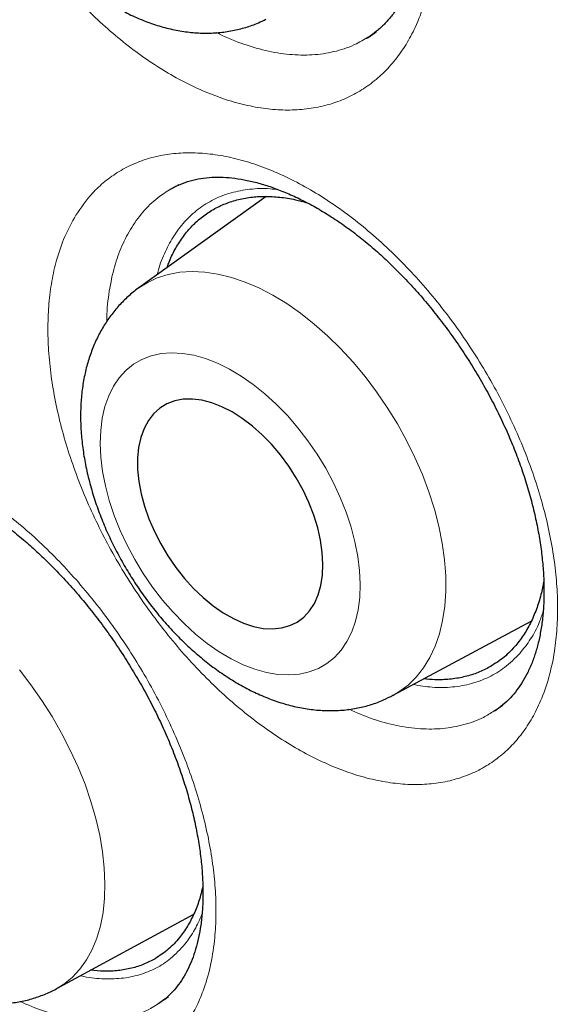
# Model space of a CAD drawing. Header units: millimetres. Extents: x 8 to 960, y 12 to 931.
# Tile 88 of 175: x 898.11 to 900.75, y 310.82 to 315.57. Entities that reach past the tile are written whole.
import ezdxf

# ---------------------------------------------------------------- set-up
doc = ezdxf.new("R2010")
doc.units = ezdxf.units.MM

msp = doc.modelspace()

# ---------------------------------------------------------------- linework, layer by layer
at = {"color": 7, "linetype": 'Continuous', "lineweight": 30}
for p, q in [((898.833, 314.7521), (898.8304, 314.7507)), ((898.8732, 314.774), (898.8379, 314.7548)), ((899.2946, 314.7177), (898.6805, 314.2767)), ((899.9063, 312.3124), (900.5721, 312.67)), ((900.3976, 312.2388), (900.4344, 312.2648)), ((900.397, 312.2394), (900.3941, 312.2376)), ((898.2825, 310.8969), (898.9454, 311.2569)), ((898.8017, 310.8443), (898.8233, 310.8609)), ((898.7751, 310.8261), (898.7793, 310.8287))]:
    msp.add_line(p, q, dxfattribs=at)
at = {"color": 8, "linetype": 'Continuous', "lineweight": 0}
msp.add_line((900.4071, 312.2455), (900.397, 312.2394), dxfattribs=at)
at = {"color": 8, "linetype": 'Continuous', "lineweight": 0, "flags": 128}
for points in [[(898.681, 314.2771), (898.7202, 314.3018), (898.7696, 314.3252), (898.8226, 314.342), (898.8787, 314.3524), (898.9375, 314.3561), (898.9987, 314.3533), (899.062, 314.3438), (899.1268, 314.3278), (899.1928, 314.3053), (899.2596, 314.2765), (899.3268, 314.2416), (899.3939, 314.2009), (899.4605, 314.1544), (899.5261, 314.1026), (899.5905, 314.0458), (899.6531, 313.9844), (899.7136, 313.9186), (899.7716, 313.849), (899.8266, 313.776), (899.8785, 313.7001), (899.9268, 313.6216), (899.9712, 313.5412), (900.0115, 313.4593), (900.0474, 313.3765), (900.0787, 313.2932), (900.1051, 313.21), (900.1266, 313.1274), (900.1429, 313.046), (900.154, 312.9663), (900.1598, 312.8887), (900.1602, 312.8138), (900.1553, 312.7419), (900.1452, 312.6737), (900.1297, 312.6095), (900.1091, 312.5497), (900.0836, 312.4947), (900.0531, 312.4449), (900.018, 312.4005), (899.9784, 312.3618), (899.9347, 312.3291), (899.9062, 312.3123)], [(899.7477, 312.8478), (899.7446, 312.9137), (899.7362, 312.982), (899.7226, 313.052), (899.7038, 313.1231), (899.6801, 313.1948), (899.6516, 313.2665), (899.6186, 313.3374), (899.5813, 313.4071), (899.5401, 313.4749), (899.4953, 313.5402), (899.4474, 313.6026), (899.3966, 313.6614), (899.3435, 313.7161), (899.2886, 313.7663), (899.2321, 313.8116), (899.1748, 313.8516), (899.117, 313.8858), (899.0592, 313.9142), (899.0019, 313.9363), (898.9457, 313.952), (898.8909, 313.9612), (898.8382, 313.9638), (898.7878, 313.9598), (898.7403, 313.9492), (898.696, 313.9321), (898.6554, 313.9086), (898.6187, 313.8789), (898.5864, 313.8434), (898.5586, 313.8023), (898.5356, 313.7559), (898.5175, 313.7047), (898.5047, 313.649), (898.4971, 313.5894), (898.4948, 313.5264), (898.4979, 313.4605), (898.5062, 313.3922), (898.5199, 313.3222), (898.5386, 313.2511), (898.5624, 313.1794), (898.5909, 313.1077), (898.6239, 313.0368), (898.6612, 312.9671), (898.7024, 312.8993), (898.7471, 312.834), (898.7951, 312.7716), (898.8458, 312.7128), (898.8989, 312.6581), (898.9539, 312.6079), (899.0103, 312.5626), (899.0677, 312.5226), (899.1255, 312.4884), (899.1833, 312.46), (899.2405, 312.4379), (899.2968, 312.4222), (899.3515, 312.413), (899.4043, 312.4104), (899.4546, 312.4144), (899.5022, 312.425), (899.5464, 312.4421), (899.5871, 312.4656), (899.6237, 312.4953), (899.6561, 312.5308), (899.6839, 312.5719), (899.7069, 312.6183), (899.7249, 312.6695), (899.7378, 312.7252), (899.7454, 312.7848), (899.7477, 312.8478)], [(898.1051, 312.4348), (898.1609, 312.3625), (898.2136, 312.2873), (898.263, 312.2095), (898.3087, 312.1298), (898.3505, 312.0485), (898.3882, 311.9662), (898.4214, 311.8834), (898.4499, 311.8007), (898.4736, 311.7185), (898.4924, 311.6374), (898.506, 311.5579), (898.5145, 311.4805), (898.5177, 311.4057), (898.5157, 311.334), (898.5084, 311.2657), (898.4959, 311.2015), (898.4784, 311.1415), (898.4558, 311.0863), (898.4283, 311.0362), (898.3962, 310.9915), (898.3596, 310.9525), (898.3187, 310.9194), (898.2825, 310.8969)]]:
    msp.add_lwpolyline(points, dxfattribs=at)
at = {"color": 7, "linetype": 'Continuous', "lineweight": 30, "flags": 128}
msp.add_lwpolyline([(899.5682, 312.945), (899.5652, 313.0013), (899.5568, 313.0599), (899.543, 313.12), (899.5242, 313.1809), (899.5004, 313.242), (899.4721, 313.3023), (899.4395, 313.3612), (899.403, 313.4181), (899.3632, 313.4721), (899.3203, 313.5227), (899.2751, 313.5692), (899.228, 313.611), (899.1796, 313.6477), (899.1305, 313.6788), (899.0813, 313.704), (899.0325, 313.7229), (898.9849, 313.7352), (898.9389, 313.741), (898.8951, 313.74), (898.854, 313.7322), (898.8162, 313.7179), (898.7821, 313.6971), (898.7522, 313.6702), (898.7266, 313.6373), (898.7059, 313.599), (898.6903, 313.5557), (898.6798, 313.508), (898.6747, 313.4563), (898.6751, 313.4014), (898.6808, 313.3438), (898.6919, 313.2844), (898.7082, 313.2238), (898.7296, 313.1627), (898.7556, 313.102), (898.7861, 313.0422), (898.8207, 312.9842), (898.859, 312.9287), (898.9004, 312.8764), (898.9445, 312.8278), (898.9907, 312.7835), (899.0385, 312.7442), (899.0874, 312.7102), (899.1366, 312.682), (899.1856, 312.66), (899.2339, 312.6443), (899.2808, 312.6353), (899.3258, 312.6329), (899.3683, 312.6373), (899.4078, 312.6483), (899.4438, 312.6659), (899.4759, 312.6898), (899.5036, 312.7197), (899.5268, 312.7554), (899.545, 312.7962), (899.5581, 312.8418), (899.5659, 312.8916), (899.5682, 312.945)], dxfattribs=at)
at = {"color": 7, "linetype": 'Continuous', "lineweight": 30}
for points, knots in [([(891.9372, 331.3053), (891.8271, 331.3032), (891.5906, 331.2985), (891.2366, 331.2668), (890.874, 331.2154), (890.5269, 331.1448), (890.1948, 331.057), (889.8778, 330.9533), (889.5695, 330.832), (889.2703, 330.6933), (888.9748, 330.5342), (888.684, 330.3538), (888.399, 330.1508), (888.1258, 329.9293), (887.8649, 329.6894), (887.6165, 329.4314), (887.3855, 329.161), (887.1714, 328.8797), (886.9735, 328.5888), (886.7879, 328.2833), (886.6147, 327.9634), (886.4509, 327.6228), (886.2976, 327.2609), (886.1561, 326.8772), (886.0294, 326.4792), (885.9178, 326.0675), (885.8213, 325.6427), (885.7417, 325.2136), (885.6781, 324.7815), (885.6295, 324.3479), (885.5948, 323.9046), (885.5739, 323.4522), (885.5668, 322.9819), (885.5745, 322.4937), (885.5979, 321.9876), (885.637, 321.4738), (885.6917, 320.953), (885.7618, 320.426), (885.8457, 319.9035), (885.9423, 319.3865), (886.0504, 318.8761), (886.1718, 318.3626), (886.3064, 317.8465), (886.4571, 317.3181), (886.6245, 316.7779), (886.8094, 316.2265), (887.0083, 315.6751), (887.2209, 315.1245), (887.447, 314.5755), (887.6816, 314.0391), (887.9237, 313.516), (888.172, 313.0065), (888.4312, 312.5008), (888.7008, 311.9997), (888.9863, 311.4937), (889.288, 310.9837), (889.6062, 310.4709), (889.9346, 309.9659), (890.2728, 309.4693), (890.6203, 308.9819), (890.97, 308.5133), (891.3206, 308.0636), (891.6714, 307.6326), (892.0288, 307.2119), (892.3924, 306.8019), (892.7693, 306.3953), (893.1593, 305.9932), (893.5623, 305.5971), (893.9703, 305.2153), (894.3826, 304.8483), (894.7987, 304.4967), (895.2101, 304.1673), (895.6161, 303.8595), (896.0159, 303.5726), (896.4171, 303.3008), (896.8193, 303.0445), (897.2302, 302.7992), (897.6491, 302.5662), (898.0756, 302.347), (898.501, 302.1466), (898.9247, 301.9651), (899.346, 301.8029), (899.7566, 301.6628), (900.156, 301.5437), (900.5439, 301.4446), (900.9279, 301.3631), (901.3075, 301.2995), (901.6898, 301.2528), (902.0739, 301.2243), (902.459, 301.2156), (902.837, 301.227), (903.2075, 301.2587), (903.57, 301.3104), (903.9172, 301.3809), (904.2492, 301.4688), (904.5663, 301.5725), (904.8746, 301.6938), (905.1737, 301.8325), (905.4693, 301.9915), (905.7601, 302.172), (906.0451, 302.3749), (906.3182, 302.5965), (906.5792, 302.8364), (906.8275, 303.0945), (907.0587, 303.3645), (907.2718, 303.6471), (907.4104, 303.8435), (907.4759, 303.9516), (907.4796, 303.9577)], [0, 0, 0, 0, 0.008513, 0.018294, 0.028074, 0.037855, 0.047077, 0.056299, 0.065521, 0.074743, 0.083965, 0.093746, 0.103526, 0.113307, 0.123088, 0.132869, 0.142649, 0.151871, 0.161093, 0.170315, 0.179537, 0.188759, 0.19854, 0.208321, 0.218101, 0.227882, 0.237663, 0.247444, 0.256666, 0.265888, 0.275109, 0.284331, 0.293553, 0.303334, 0.313115, 0.322896, 0.332676, 0.342457, 0.352238, 0.36146, 0.370682, 0.379904, 0.389126, 0.398348, 0.408128, 0.417909, 0.42769, 0.437471, 0.447251, 0.457032, 0.466254, 0.475476, 0.484698, 0.49392, 0.503142, 0.512922, 0.522703, 0.532484, 0.542265, 0.552046, 0.561826, 0.571048, 0.58027, 0.589492, 0.598714, 0.607936, 0.617717, 0.627497, 0.637278, 0.647059, 0.65684, 0.666621, 0.675842, 0.685064, 0.694286, 0.703508, 0.71273, 0.722511, 0.732292, 0.742072, 0.751853, 0.761634, 0.771415, 0.780637, 0.789859, 0.799081, 0.808302, 0.817524, 0.827305, 0.837086, 0.846867, 0.856647, 0.866428, 0.876209, 0.885431, 0.894653, 0.903875, 0.913097, 0.922319, 0.932099, 0.94188, 0.951661, 0.961442, 0.971222, 0.981003, 0.990225, 0.999447, 1, 1, 1, 1]), ([(891.6689, 331.298), (891.7211, 331.3003), (891.8405, 331.3057), (892.0297, 331.3072), (892.2359, 331.3035), (892.4441, 331.2937), (892.6542, 331.2781), (892.8662, 331.2566), (893.0798, 331.2292), (893.2952, 331.196), (893.5121, 331.1569), (893.7305, 331.1119), (893.9503, 331.0611), (894.1715, 331.0045), (894.3939, 330.9421), (894.6175, 330.874), (894.8422, 330.8), (895.0679, 330.7204), (895.2944, 330.6351), (895.5218, 330.5442), (895.7499, 330.4476), (895.9787, 330.3454), (896.208, 330.2376), (896.4378, 330.1244), (896.6679, 330.0057), (896.8983, 329.8815), (897.1289, 329.752), (897.3596, 329.6171), (897.5903, 329.477), (897.8208, 329.3316), (898.0512, 329.1811), (898.2814, 329.0254), (898.5111, 328.8647), (898.7404, 328.699), (898.9691, 328.5284), (899.1972, 328.3529), (899.4245, 328.1726), (899.651, 327.9876), (899.8766, 327.7979), (900.1012, 327.6037), (900.3246, 327.4049), (900.5469, 327.2018), (900.7678, 326.9943), (900.9874, 326.7825), (901.2055, 326.5666), (901.4221, 326.3465), (901.637, 326.1225), (901.8502, 325.8945), (902.0616, 325.6627), (902.2711, 325.4272), (902.4786, 325.1881), (902.684, 324.9453), (902.8873, 324.6992), (903.0884, 324.4497), (903.2871, 324.1969), (903.4834, 323.941), (903.6773, 323.682), (903.8686, 323.4201), (904.0573, 323.1554), (904.2433, 322.8879), (904.4266, 322.6178), (904.6069, 322.3451), (904.7844, 322.0701), (904.9588, 321.7927), (905.1302, 321.5131), (905.2985, 321.2315), (905.4635, 320.9479), (905.6253, 320.6624), (905.7838, 320.3752), (905.9389, 320.0864), (906.0905, 319.796), (906.2386, 319.5043), (906.3831, 319.2113), (906.524, 318.9171), (906.6612, 318.6219), (906.7947, 318.3257), (906.9244, 318.0287), (907.0502, 317.7311), (907.1721, 317.4329), (907.2901, 317.1342), (907.4041, 316.8352), (907.514, 316.536), (907.6199, 316.2367), (907.7217, 315.9374), (907.8193, 315.6383), (907.9127, 315.3394), (908.0018, 315.041), (908.0867, 314.743), (908.1673, 314.4457), (908.2436, 314.1491), (908.3155, 313.8534), (908.383, 313.5586), (908.4461, 313.265), (908.5047, 312.9726), (908.5589, 312.6815), (908.6086, 312.3919), (908.6539, 312.1038), (908.6946, 311.8175), (908.7307, 311.5329), (908.7624, 311.2503), (908.7895, 310.9696), (908.812, 310.6911), (908.8299, 310.4149), (908.8433, 310.141), (908.8521, 309.8696), (908.8564, 309.6008), (908.8561, 309.3347), (908.8512, 309.0713), (908.8417, 308.8109), (908.8277, 308.5534), (908.8091, 308.2991), (908.786, 308.0479), (908.7584, 307.8001), (908.7262, 307.5556), (908.6896, 307.3146), (908.6484, 307.0772), (908.6029, 306.8435), (908.5528, 306.6135), (908.4984, 306.3874), (908.4396, 306.1653), (908.3764, 305.9471), (908.3088, 305.7331), (908.237, 305.5232), (908.1608, 305.3176), (908.0804, 305.1163), (907.9958, 304.9195), (907.907, 304.7271), (907.814, 304.5393), (907.7169, 304.356), (907.6155, 304.1778), (907.5353, 304.0435), (907.4875, 303.9702), (907.4764, 303.9531)], [0, 0, 0, 0, 0.006053, 0.0138374, 0.0216168, 0.0293914, 0.0371614, 0.0449273, 0.0526892, 0.0604477, 0.068203, 0.0759554, 0.0837052, 0.0914528, 0.0991985, 0.1069424, 0.114685, 0.1224263, 0.1301666, 0.1379061, 0.145645, 0.1533835, 0.1611216, 0.1688595, 0.1765974, 0.1843352, 0.1920731, 0.1998112, 0.2075495, 0.2152881, 0.223027, 0.2307663, 0.2385059, 0.2462461, 0.2539866, 0.2617276, 0.2694692, 0.2772111, 0.2849536, 0.2926966, 0.3004401, 0.308184, 0.3159284, 0.3236732, 0.3314186, 0.3391643, 0.3469105, 0.3546571, 0.362404, 0.3701514, 0.3778991, 0.3856471, 0.3933954, 0.4011441, 0.408893, 0.4166422, 0.4243916, 0.4321413, 0.4398911, 0.4476411, 0.4553913, 0.4631416, 0.470892, 0.4786425, 0.4863931, 0.4941437, 0.5018944, 0.509645, 0.5173957, 0.5251463, 0.5328968, 0.5406472, 0.5483976, 0.5561478, 0.5638979, 0.5716478, 0.5793975, 0.5871469, 0.5948962, 0.6026452, 0.6103939, 0.6181423, 0.6258905, 0.6336382, 0.6413857, 0.6491327, 0.6568794, 0.6646256, 0.6723714, 0.6801168, 0.6878617, 0.6956061, 0.70335, 0.7110935, 0.7188364, 0.7265788, 0.7343207, 0.7420621, 0.749803, 0.7575433, 0.7652831, 0.7730224, 0.7807613, 0.7884996, 0.7962376, 0.8039752, 0.8117124, 0.8194493, 0.827186, 0.8349225, 0.8426589, 0.8503953, 0.8581318, 0.8658686, 0.8736056, 0.8813432, 0.8890814, 0.8968204, 0.9045605, 0.9123019, 0.9200447, 0.9277894, 0.9355361, 0.9432851, 0.9510368, 0.9587915, 0.9665495, 0.9743111, 0.9820768, 0.9898468, 0.9976215, 1, 1, 1, 1]), ([(898.2897, 318.0404), (898.3049, 318.0482), (898.3356, 318.0641), (898.3855, 318.0808), (898.4381, 318.0921), (898.4908, 318.0972), (898.5449, 318.0971), (898.6006, 318.0921), (898.6603, 318.0818), (898.7226, 318.0661), (898.7871, 318.0451), (898.8533, 318.0186), (898.9209, 317.9867), (898.9893, 317.9495), (899.058, 317.9072), (899.1263, 317.86), (899.1938, 317.8083), (899.2599, 317.7525), (899.3247, 317.6925), (899.3882, 317.6283), (899.4508, 317.5596), (899.5121, 317.4868), (899.5716, 317.4101), (899.629, 317.3301), (899.6837, 317.2472), (899.7355, 317.162), (899.7839, 317.0751), (899.8286, 316.987), (899.8694, 316.8983), (899.906, 316.8096), (899.9383, 316.7213), (899.9665, 316.6332), (899.9906, 316.5454), (900.0105, 316.4581), (900.0263, 316.3719), (900.0377, 316.2872), (900.0447, 316.2047), (900.0475, 316.1248), (900.046, 316.0482), (900.0403, 315.9752), (900.0307, 315.9064), (900.0173, 315.842), (900.0004, 315.7823), (899.98, 315.7271), (899.9562, 315.6761), (899.929, 315.629), (899.8984, 315.5862), (899.8644, 315.5475), (899.8266, 315.5137), (899.7977, 315.4914), (899.7803, 315.4821), (899.7778, 315.4808)], [0, 0, 0, 0, 0.023447, 0.047223, 0.070397, 0.092722, 0.112004, 0.13247, 0.152896, 0.173335, 0.193835, 0.214402, 0.23502, 0.255648, 0.276223, 0.296691, 0.317006, 0.337129, 0.356947, 0.37695, 0.397186, 0.417625, 0.43823, 0.458956, 0.479754, 0.500569, 0.521337, 0.542012, 0.562558, 0.582946, 0.603152, 0.62328, 0.643539, 0.663888, 0.684303, 0.704758, 0.725216, 0.745636, 0.765987, 0.786247, 0.806402, 0.826457, 0.846438, 0.866369, 0.886717, 0.90746, 0.928687, 0.950493, 0.972961, 0.996117, 1, 1, 1, 1]), ([(898.1279, 317.5717), (898.124, 317.5693), (898.1022, 317.5558), (898.0662, 317.5259), (898.0203, 317.4822), (897.9791, 317.4335), (897.9422, 317.3805), (897.91, 317.3232), (897.8825, 317.2618), (897.8598, 317.1965), (897.8422, 317.1275), (897.8299, 317.0551), (897.823, 316.9796), (897.8215, 316.9017), (897.8256, 316.8219), (897.835, 316.7408), (897.8497, 316.659), (897.8695, 316.577), (897.8942, 316.4953), (897.9235, 316.4144), (897.9572, 316.3345), (897.9953, 316.2562), (898.0373, 316.1797), (898.0832, 316.1054), (898.1327, 316.0337), (898.1856, 315.9649), (898.2416, 315.8994), (898.3007, 315.8376), (898.3626, 315.7798), (898.4271, 315.7263), (898.4939, 315.6776), (898.5629, 315.634), (898.6336, 315.5961), (898.7057, 315.5643), (898.7785, 315.5389), (898.8514, 315.5204), (898.9239, 315.5089), (898.9951, 315.5044), (899.0645, 315.5069), (899.1317, 315.5162), (899.196, 315.5321), (899.2501, 315.5508), (899.2813, 315.5665), (899.2933, 315.5726)], [0, 0, 0, 0, 0.004866, 0.027351, 0.04984, 0.07245, 0.095291, 0.118465, 0.142056, 0.166121, 0.190678, 0.215705, 0.241134, 0.266869, 0.292801, 0.318831, 0.344865, 0.370859, 0.396792, 0.422662, 0.448477, 0.474252, 0.500008, 0.525768, 0.551552, 0.577379, 0.603275, 0.629262, 0.655359, 0.681579, 0.707923, 0.734378, 0.760897, 0.787381, 0.813715, 0.839763, 0.865394, 0.890512, 0.915071, 0.93908, 0.962593, 0.985692, 1, 1, 1, 1]), ([(899.7784, 315.4809), (899.7788, 315.4811), (899.795, 315.4897), (899.8097, 315.5008), (899.8241, 315.5115)], [0, 0, 0, 0, 0.025967, 1, 1, 1, 1]), ([(898.8303, 314.7503), (898.8315, 314.7511), (898.8468, 314.7616), (898.879, 314.7763), (898.9271, 314.7941), (898.9785, 314.8055), (899.0315, 314.8113), (899.0865, 314.8114), (899.1435, 314.8064), (899.2028, 314.7963), (899.2648, 314.781), (899.3292, 314.7604), (899.3955, 314.7345), (899.4633, 314.7032), (899.5321, 314.6667), (899.6013, 314.6251), (899.6704, 314.5788), (899.7387, 314.5279), (899.8058, 314.473), (899.8717, 314.4138), (899.9366, 314.3505), (900.0006, 314.2828), (900.0635, 314.2109), (900.1247, 314.1352), (900.1839, 314.0562), (900.2406, 313.9744), (900.2943, 313.8904), (900.3448, 313.8046), (900.3916, 313.7177), (900.4345, 313.6302), (900.4732, 313.5427), (900.5078, 313.4555), (900.5382, 313.3685), (900.5646, 313.2817), (900.5869, 313.1955), (900.605, 313.1103), (900.6188, 313.0267), (900.6282, 312.9453), (900.6332, 312.8665), (900.634, 312.7909), (900.6306, 312.719), (900.6232, 312.6512), (900.6119, 312.5879), (900.5971, 312.5293), (900.5788, 312.4751), (900.5571, 312.425), (900.5319, 312.3789), (900.5034, 312.3369), (900.4715, 312.2989), (900.4355, 312.2657), (900.4099, 312.245), (900.3953, 312.2368), (900.3949, 312.2366)], [0, 0, 0, 0, 0.002147, 0.026237, 0.050171, 0.07338, 0.095637, 0.11691, 0.13724, 0.157538, 0.177868, 0.198275, 0.218763, 0.239309, 0.259872, 0.280386, 0.300796, 0.321054, 0.341127, 0.360921, 0.380918, 0.401148, 0.421579, 0.442172, 0.462882, 0.483659, 0.504447, 0.525184, 0.545824, 0.566331, 0.586679, 0.606838, 0.626951, 0.647187, 0.667508, 0.687891, 0.708308, 0.728717, 0.749082, 0.769371, 0.78956, 0.809638, 0.829612, 0.849509, 0.869359, 0.889657, 0.910366, 0.931589, 0.953438, 0.976019, 0.999369, 1, 1, 1, 1]), ([(898.8173, 314.3749), (898.8197, 314.3822), (898.8297, 314.4129), (898.8539, 314.4614), (898.8896, 314.5198), (898.9321, 314.5716), (898.9798, 314.6158), (899.0327, 314.6525), (899.09, 314.6813), (899.1524, 314.7023), (899.2185, 314.715), (899.2879, 314.7195), (899.36, 314.7155), (899.4283, 314.7052), (899.473, 314.6926), (899.492, 314.6872)], [0, 0, 0, 0, 0.025454, 0.107114, 0.190235, 0.273356, 0.357989, 0.439649, 0.52277, 0.605891, 0.690524, 0.772184, 0.855305, 0.938426, 1, 1, 1, 1]), ([(898.6814, 314.2771), (898.6803, 314.2764), (898.6617, 314.2644), (898.629, 314.2361), (898.5843, 314.1924), (898.5443, 314.1436), (898.5089, 314.0906), (898.4781, 314.0335), (898.4522, 313.9725), (898.4312, 313.9076), (898.4153, 313.839), (898.4047, 313.7671), (898.3996, 313.6923), (898.4, 313.615), (898.406, 313.5358), (898.4173, 313.4554), (898.434, 313.3743), (898.4557, 313.2931), (898.4822, 313.2124), (898.5133, 313.1323), (898.5488, 313.0535), (898.5885, 312.9761), (898.6321, 312.9006), (898.6795, 312.8274), (898.7303, 312.7567), (898.7844, 312.689), (898.8416, 312.6245), (898.9016, 312.5636), (898.9644, 312.5067), (899.0295, 312.4542), (899.097, 312.4063), (899.1664, 312.3635), (899.2375, 312.3262), (899.3099, 312.295), (899.383, 312.2702), (899.4562, 312.2522), (899.5287, 312.2412), (899.6, 312.2373), (899.6693, 312.2403), (899.7361, 312.2501), (899.7999, 312.2666), (899.8568, 312.2872), (899.8909, 312.3049), (899.9058, 312.3127)], [0, 0, 0, 0, 0.0014, 0.023759, 0.046102, 0.06855, 0.091223, 0.11423, 0.137665, 0.161596, 0.186053, 0.211018, 0.236427, 0.262174, 0.288142, 0.314218, 0.340296, 0.366327, 0.392287, 0.418173, 0.443995, 0.469768, 0.495515, 0.52126, 0.547026, 0.572833, 0.598707, 0.624674, 0.650755, 0.676969, 0.703322, 0.729804, 0.756383, 0.782962, 0.809418, 0.835605, 0.861375, 0.886611, 0.911255, 0.935307, 0.958819, 0.981879, 1, 1, 1, 1]), ([(897.2025, 313.3336), (897.2123, 313.3394), (897.2357, 313.3535), (897.2764, 313.3692), (897.3223, 313.3811), (897.3684, 313.3874), (897.4156, 313.3891), (897.4667, 313.3863), (897.5222, 313.3784), (897.5807, 313.3655), (897.6419, 313.3474), (897.7054, 313.3241), (897.7709, 313.2954), (897.8377, 313.2615), (897.9053, 313.2225), (897.9732, 313.1786), (898.0408, 313.1301), (898.1077, 313.0773), (898.1734, 313.0204), (898.2384, 312.9594), (898.3027, 312.894), (898.3662, 312.8242), (898.4285, 312.7505), (898.4891, 312.6733), (898.5475, 312.5931), (898.6034, 312.5103), (898.6563, 312.4257), (898.7058, 312.3396), (898.7516, 312.2528), (898.7936, 312.1656), (898.8315, 312.0787), (898.8655, 311.9919), (898.8955, 311.9053), (898.9216, 311.819), (898.9437, 311.7335), (898.9615, 311.6494), (898.9751, 311.5672), (898.9844, 311.4875), (898.9894, 311.4107), (898.9903, 311.3376), (898.987, 311.2683), (898.98, 311.2035), (898.9692, 311.1434), (898.9551, 311.0879), (898.9376, 311.0367), (898.9168, 310.9895), (898.8929, 310.9466), (898.8658, 310.9078), (898.8354, 310.8734), (898.8051, 310.8454), (898.7836, 310.8313), (898.7744, 310.8253)], [0, 0, 0, 0, 0.017704, 0.04225, 0.066031, 0.086253, 0.105381, 0.125689, 0.145904, 0.166117, 0.186388, 0.206741, 0.227165, 0.247626, 0.268069, 0.288433, 0.308666, 0.328728, 0.348634, 0.368373, 0.388498, 0.408837, 0.429355, 0.450007, 0.470743, 0.491512, 0.512248, 0.532902, 0.553436, 0.573819, 0.594029, 0.614105, 0.634299, 0.654581, 0.674929, 0.695315, 0.715699, 0.73604, 0.756302, 0.776455, 0.79648, 0.816371, 0.836142, 0.85581, 0.875705, 0.896007, 0.916743, 0.938042, 0.960058, 0.982949, 1, 1, 1, 1]), ([(900.6325, 312.8646), (900.6284, 312.8421), (900.6194, 312.7939), (900.5976, 312.7259), (900.5691, 312.6597), (900.5341, 312.5993), (900.4897, 312.5416), (900.4349, 312.488), (900.3893, 312.46), (900.3664, 312.446)], [0, 0, 0, 0, 0.116741, 0.250303, 0.386254, 0.522205, 0.66063, 0.829373, 1, 1, 1, 1]), ([(900.3664, 312.446), (900.3474, 312.4366), (900.3094, 312.4179), (900.2465, 312.3994), (900.1793, 312.3887), (900.1149, 312.3858), (900.0722, 312.3901), (900.0544, 312.3919)], [0, 0, 0, 0, 0.207844, 0.417132, 0.63097, 0.846382, 1, 1, 1, 1]), ([(898.989, 311.3908), (898.9836, 311.3686), (898.9723, 311.3219), (898.9473, 311.2577), (898.9158, 311.197), (898.875, 311.139), (898.8242, 311.085), (898.7813, 311.0567), (898.7597, 311.0425)], [0, 0, 0, 0, 0.141921, 0.296973, 0.453132, 0.611568, 0.804706, 1, 1, 1, 1]), ([(898.7597, 311.0425), (898.7418, 311.033), (898.7058, 311.014), (898.6459, 310.995), (898.5815, 310.9836), (898.5154, 310.9802), (898.4695, 310.9846), (898.4478, 310.9867)], [0, 0, 0, 0, 0.199862, 0.401111, 0.606738, 0.813876, 1, 1, 1, 1]), ([(897.5687, 310.9444), (897.5816, 310.9374), (897.6179, 310.9176), (897.6786, 310.8896), (897.7508, 310.8627), (897.8234, 310.8427), (897.8955, 310.8296), (897.9664, 310.8237), (898.0353, 310.8249), (898.1018, 310.8331), (898.1655, 310.8477), (898.2255, 310.8692), (898.2645, 310.8859), (898.2823, 310.8969), (898.2825, 310.8969)], [0, 0, 0, 0, 0.055542, 0.156635, 0.257736, 0.357916, 0.456484, 0.552865, 0.646733, 0.738053, 0.827032, 0.914032, 0.999498, 1, 1, 1, 1])]:
    msp.add_open_spline(points, degree=3, knots=knots, dxfattribs=at)
at = {"color": 8, "linetype": 'Continuous', "lineweight": 0}
for points, knots in [([(897.5114, 330.9932), (897.6567, 330.9076), (897.9474, 330.7364), (898.3835, 330.4573), (898.8193, 330.162), (899.2489, 329.8532), (899.6711, 329.5329), (900.0864, 329.2015), (900.4994, 328.8553), (900.904, 328.4996), (901.2995, 328.1358), (901.7083, 327.743), (902.1347, 327.3138), (902.5776, 326.8454), (903.0139, 326.3608), (903.4191, 325.8886), (903.7933, 325.4331), (904.1382, 324.9966), (904.4769, 324.5509), (904.7981, 324.1112), (905.1019, 323.6795), (905.3622, 323.2963), (905.5912, 322.9484), (905.7906, 322.6374), (905.9866, 322.3236), (906.1792, 322.0066), (906.3683, 321.6868), (906.5538, 321.3642), (906.7354, 321.0391), (906.9617, 320.6224), (907.2276, 320.1121), (907.5271, 319.5051), (907.8127, 318.8925), (908.0688, 318.3095), (908.2973, 317.7587), (908.5009, 317.2405), (908.6937, 316.7207), (908.8694, 316.217), (909.0289, 315.7304), (909.1887, 315.2108), (909.3502, 314.6418), (909.5091, 314.0238), (909.6508, 313.408), (909.768, 312.8294), (909.8638, 312.2893), (909.9412, 311.7865), (910.0061, 311.2877), (910.0566, 310.8096), (910.0941, 310.3526), (910.1215, 309.8872), (910.1375, 309.399), (910.1391, 308.8895), (910.1252, 308.3882), (910.0963, 307.9018), (910.0532, 307.4311), (909.9963, 306.9757), (909.9254, 306.5301), (909.8415, 306.1008), (909.7454, 305.6883), (909.6412, 305.3045), (909.5288, 304.9426), (909.4093, 304.6016), (909.2793, 304.2705), (909.1524, 303.9804), (909.0318, 303.7288), (908.9205, 303.5126), (908.804, 303.302), (908.6816, 303.0956), (908.5532, 302.8937), (908.4188, 302.6964), (908.2793, 302.5052), (908.1261, 302.3091), (907.9582, 302.1097), (907.7648, 301.8977), (907.5533, 301.6863), (907.3463, 301.4959), (907.2096, 301.3851), (907.1529, 301.3393)], [0, 0, 0, 0, 0.015176, 0.030352, 0.045602, 0.060852, 0.075544, 0.090235, 0.104993, 0.11975, 0.1339, 0.148064, 0.164727, 0.181389, 0.198149, 0.214909, 0.228867, 0.242825, 0.256838, 0.270852, 0.283486, 0.296131, 0.305239, 0.314347, 0.32347, 0.332594, 0.34175, 0.350905, 0.360077, 0.369248, 0.385942, 0.402637, 0.419427, 0.436218, 0.450198, 0.464178, 0.478214, 0.49225, 0.504903, 0.517567, 0.534319, 0.551072, 0.567923, 0.584774, 0.598807, 0.61284, 0.626929, 0.641018, 0.653721, 0.666434, 0.681709, 0.696985, 0.712335, 0.727685, 0.742474, 0.757263, 0.772118, 0.786972, 0.801215, 0.815472, 0.828449, 0.841425, 0.854446, 0.867468, 0.876722, 0.885976, 0.895247, 0.904518, 0.913984, 0.923451, 0.932935, 0.942418, 0.953604, 0.964797, 0.977799, 0.990801, 1, 1, 1, 1]), ([(897.2582, 301.7222), (897.3985, 301.6428), (897.6791, 301.4841), (898.1, 301.2677), (898.5204, 301.0671), (898.9413, 300.8838), (899.3614, 300.7178), (899.7809, 300.5695), (900.1979, 300.4395), (900.6139, 300.3275), (901.0277, 300.234), (901.3979, 300.167), (901.7237, 300.1207), (902.0065, 300.0898), (902.2865, 300.0686), (902.6051, 300.0554), (902.9601, 300.0559), (903.3121, 300.0746), (903.6222, 300.1054), (903.8923, 300.1429), (904.1584, 300.1908), (904.4515, 300.2559), (904.7692, 300.3429), (905.0749, 300.4457), (905.3404, 300.55), (905.5684, 300.6506), (905.7915, 300.7604), (906.0424, 300.8972), (906.3175, 301.0664), (906.5851, 301.2544), (906.8167, 301.4357), (907.0154, 301.6053), (907.208, 301.7844), (907.4169, 301.9956), (907.639, 302.243), (907.8474, 302.5025), (908.0243, 302.7443), (908.173, 302.9642), (908.3153, 303.192), (908.4716, 303.4628), (908.6376, 303.781), (908.7923, 304.1165), (908.9207, 304.4275), (909.0268, 304.7101), (909.1254, 305.0003), (909.2275, 305.3339), (909.3294, 305.7139), (909.4171, 306.1007), (909.4854, 306.4531), (909.5381, 306.7675), (909.5836, 307.0878), (909.6276, 307.4623), (909.6658, 307.8939), (909.6904, 308.3391), (909.7016, 308.7448), (909.7035, 309.1083), (909.6973, 309.4767), (909.6839, 309.8268), (909.665, 310.1573), (909.6422, 310.4674), (909.6141, 310.7801), (909.573, 311.1674), (909.5139, 311.6311), (909.4307, 312.1741), (909.3324, 312.7229), (909.226, 313.2436), (909.1147, 313.7338), (909.001, 314.1931), (908.8774, 314.6546), (908.7565, 315.0737), (908.6417, 315.4494), (908.5355, 315.7813), (908.4243, 316.1135), (908.2818, 316.5222), (908.1035, 317.0067), (907.8837, 317.5673), (907.6507, 318.1272), (907.4195, 318.6521), (907.1932, 319.141), (906.974, 319.5946), (906.7466, 320.0459), (906.5331, 320.4525), (906.3363, 320.8146), (906.1582, 321.1332), (905.9761, 321.4498), (905.7897, 321.7649), (905.5994, 322.0781), (905.4049, 322.3895), (905.2067, 322.6985), (905.0059, 323.0034), (904.8027, 323.3041), (904.597, 323.6006), (904.3881, 323.8942), (904.1276, 324.2513), (903.8129, 324.6682), (903.4402, 325.1413), (903.0593, 325.6043), (902.6942, 326.0294), (902.3471, 326.4177), (902.0191, 326.7714), (901.6867, 327.1167), (901.3821, 327.4215), (901.1068, 327.688), (900.8619, 327.9188), (900.6152, 328.1447), (900.3102, 328.4163), (899.9457, 328.7284), (899.5202, 329.075), (899.0911, 329.4066), (898.6851, 329.7037), (898.3037, 329.9687), (897.9472, 330.2043), (897.5896, 330.4294), (897.3508, 330.5696), (897.2313, 330.6398)], [0, 0, 0, 0, 0.010726, 0.021452, 0.032231, 0.04301, 0.053895, 0.06478, 0.075718, 0.086656, 0.097744, 0.108846, 0.116632, 0.124418, 0.132223, 0.140028, 0.151331, 0.162648, 0.17076, 0.178873, 0.187005, 0.195138, 0.206183, 0.217241, 0.224995, 0.232749, 0.240522, 0.248295, 0.259547, 0.270813, 0.278883, 0.286954, 0.295045, 0.303136, 0.314161, 0.3252, 0.33294, 0.340681, 0.34844, 0.356199, 0.367431, 0.378678, 0.386735, 0.394792, 0.402869, 0.410947, 0.421954, 0.432974, 0.440702, 0.44843, 0.456177, 0.463923, 0.475136, 0.486363, 0.494406, 0.50245, 0.510513, 0.518577, 0.525154, 0.53173, 0.538318, 0.544906, 0.556016, 0.567126, 0.578289, 0.589453, 0.598601, 0.607748, 0.616926, 0.626104, 0.632657, 0.63921, 0.645775, 0.652339, 0.66341, 0.674481, 0.685605, 0.69673, 0.705845, 0.71496, 0.724105, 0.73325, 0.739823, 0.746397, 0.752981, 0.759566, 0.766186, 0.772805, 0.779436, 0.786067, 0.79261, 0.799153, 0.805707, 0.81226, 0.823312, 0.834365, 0.84547, 0.856576, 0.865675, 0.874775, 0.883905, 0.893035, 0.899577, 0.906119, 0.912672, 0.919226, 0.930278, 0.941329, 0.952435, 0.96354, 0.97264, 0.98174, 0.99087, 1, 1, 1, 1]), ([(897.8251, 317.9229), (897.8381, 317.9416), (897.8642, 317.9791), (897.9131, 318.0338), (897.9719, 318.0866), (898.0427, 318.1345), (898.1203, 318.1724), (898.2035, 318.1996), (898.2908, 318.2156), (898.3822, 318.221), (898.4781, 318.2153), (898.577, 318.1986), (898.6772, 318.1711), (898.7789, 318.1334), (898.8824, 318.0848), (898.9859, 318.026), (899.0877, 317.9582), (899.1882, 317.8815), (899.2875, 317.7955), (899.384, 317.7013), (899.476, 317.6008), (899.5639, 317.4939), (899.6479, 317.3801), (899.7264, 317.2612), (899.7982, 317.1393), (899.8637, 317.0141), (899.9229, 316.8854), (899.9746, 316.7551), (900.0181, 316.6256), (900.0538, 316.4963), (900.0815, 316.3672), (900.1006, 316.2403), (900.1109, 316.1176), (900.1127, 315.9989), (900.1058, 315.8839), (900.0887, 315.7654), (900.0592, 315.6466), (900.0178, 315.5393), (899.9699, 315.4498), (899.918, 315.3755), (899.8583, 315.3098), (899.7915, 315.2539), (899.719, 315.2087), (899.6408, 315.1737), (899.5564, 315.1492), (899.4672, 315.1356), (899.3748, 315.1332), (899.279, 315.1415), (899.1795, 315.1608), (899.0779, 315.1911), (898.9759, 315.2317), (898.8733, 315.2823), (898.7699, 315.3434), (898.6674, 315.4141), (898.5674, 315.4931), (898.4696, 315.5803), (898.374, 315.6763), (898.282, 315.7794), (898.1953, 315.888), (898.1134, 316.002), (898.0362, 316.122), (897.9653, 316.246), (897.9016, 316.3718), (897.8447, 316.4998), (897.7948, 316.6302), (897.7528, 316.7611), (897.7193, 316.89), (897.6939, 317.0175), (897.6769, 317.1438), (897.6686, 317.2667), (897.6691, 317.3842), (897.6781, 317.4968), (897.6958, 317.6047), (897.7245, 317.7142), (897.7656, 317.8231), (897.8052, 317.8895), (897.8251, 317.9229)], [0, 0, 0, 0, 0.010074, 0.020189, 0.03342, 0.046651, 0.060267, 0.073883, 0.087114, 0.100346, 0.113962, 0.127577, 0.140809, 0.15404, 0.167656, 0.181272, 0.194503, 0.207735, 0.22135, 0.234966, 0.248198, 0.261429, 0.275045, 0.28866, 0.301892, 0.315123, 0.328739, 0.342355, 0.355586, 0.368818, 0.382433, 0.396049, 0.409281, 0.422512, 0.436128, 0.449744, 0.466403, 0.483247, 0.496479, 0.50971, 0.523326, 0.536942, 0.550173, 0.563405, 0.57702, 0.590636, 0.603868, 0.617099, 0.630715, 0.644331, 0.657562, 0.670793, 0.684409, 0.698025, 0.711256, 0.724488, 0.738104, 0.751719, 0.764951, 0.778182, 0.791798, 0.805414, 0.818645, 0.831877, 0.845492, 0.859108, 0.87234, 0.885571, 0.899187, 0.912803, 0.926034, 0.939265, 0.952881, 0.966497, 0.983155, 1, 1, 1, 1]), ([(899.7966, 315.493), (899.7745, 315.4791), (899.7241, 315.4472), (899.6345, 315.4168), (899.5313, 315.3987), (899.4213, 315.3989), (899.3064, 315.4153), (899.188, 315.4503), (899.1044, 315.4819), (899.0608, 315.506), (899.0574, 315.5078)], [0, 0, 0, 0, 0.113201, 0.25927, 0.404875, 0.550479, 0.696548, 0.842153, 0.987758, 1, 1, 1, 1]), ([(898.3771, 314.6274), (898.4024, 314.664), (898.4442, 314.7245), (898.5168, 314.7916), (898.585, 314.84), (898.6605, 314.8786), (898.7413, 314.9064), (898.8273, 314.9236), (898.9173, 314.93), (899.0124, 314.9256), (899.1102, 314.9103), (899.2105, 314.8843), (899.312, 314.8481), (899.4159, 314.8011), (899.5196, 314.7444), (899.6226, 314.6785), (899.7243, 314.6038), (899.8253, 314.5196), (899.9236, 314.4276), (900.018, 314.329), (900.1083, 314.2242), (900.1952, 314.1123), (900.2766, 313.9955), (900.3517, 313.8754), (900.4205, 313.7523), (900.4833, 313.6252), (900.5387, 313.4969), (900.5862, 313.3683), (900.6257, 313.2408), (900.6574, 313.1129), (900.6804, 312.9879), (900.6948, 312.8658), (900.7005, 312.7483), (900.6975, 312.634), (900.6847, 312.5167), (900.6595, 312.3984), (900.6223, 312.2916), (900.5778, 312.2019), (900.5291, 312.1277), (900.4722, 312.0617), (900.4085, 312.0058), (900.3381, 311.9598), (900.2621, 311.9242), (900.1795, 311.8987), (900.0923, 311.8843), (900.0006, 311.8806), (899.9058, 311.8877), (899.8068, 311.9056), (899.706, 311.9343), (899.6034, 311.9733), (899.5006, 312.0222), (899.3963, 312.0816), (899.2932, 312.1501), (899.1916, 312.2272), (899.0923, 312.3124), (898.9945, 312.4064), (898.9004, 312.5074), (898.811, 312.6141), (898.7264, 312.726), (898.6461, 312.8441), (898.5719, 312.966), (898.5047, 313.0901), (898.4443, 313.2161), (898.3906, 313.345), (898.3448, 313.4741), (898.3072, 313.6021), (898.278, 313.7281), (898.2569, 313.8532), (898.2446, 313.9744), (898.2411, 314.0915), (898.2463, 314.2031), (898.2601, 314.3104), (898.2848, 314.419), (898.3217, 314.5276), (898.3586, 314.594), (898.3771, 314.6274)], [0, 0, 0, 0, 0.0201781, 0.0333638, 0.0467855, 0.0602071, 0.073873, 0.0870587, 0.1004804, 0.113902, 0.1275679, 0.1407537, 0.1541753, 0.167597, 0.1812628, 0.1944486, 0.2077259, 0.221292, 0.2349578, 0.2481436, 0.2614209, 0.274987, 0.2886528, 0.3018386, 0.3151159, 0.328682, 0.3423478, 0.3555336, 0.3689552, 0.3823769, 0.3960427, 0.4092285, 0.4226501, 0.4360718, 0.4497376, 0.4663966, 0.4832416, 0.4964274, 0.5098491, 0.5232707, 0.5369366, 0.5501223, 0.563544, 0.5769656, 0.5906315, 0.6038172, 0.6172389, 0.6306605, 0.6443264, 0.6575122, 0.6709338, 0.6843555, 0.6980213, 0.7112071, 0.7244844, 0.7380505, 0.7517163, 0.7649021, 0.7781794, 0.7917455, 0.8054113, 0.8185971, 0.8318744, 0.8454405, 0.8591063, 0.8722921, 0.8857137, 0.8991354, 0.9128012, 0.925987, 0.9394086, 0.9528303, 0.9664961, 0.9831551, 1, 1, 1, 1]), ([(898.5268, 314.1155), (898.5267, 314.1214), (898.5258, 314.1728), (898.5371, 314.2622), (898.5609, 314.3787), (898.5978, 314.4812), (898.6456, 314.573), (898.7067, 314.6532), (898.7734, 314.717), (898.8237, 314.746), (898.8454, 314.7586)], [0, 0, 0, 0, 0.019148, 0.167206, 0.314795, 0.453115, 0.591436, 0.739024, 0.887083, 1, 1, 1, 1]), ([(899.3557, 314.7493), (899.3416, 314.7514), (899.2932, 314.7585), (899.2156, 314.7544), (899.1244, 314.7378), (899.0408, 314.7055), (898.9657, 314.6586), (898.9, 314.5977), (898.8452, 314.5256), (898.803, 314.4426), (898.778, 314.3811), (898.7703, 314.3443), (898.7695, 314.3406)], [0, 0, 0, 0, 0.049473, 0.168542, 0.287991, 0.40706, 0.526129, 0.645578, 0.764647, 0.876239, 0.987831, 1, 1, 1, 1]), ([(896.7448, 313.1936), (896.7558, 313.2125), (896.7778, 313.2503), (896.8203, 313.306), (896.8722, 313.36), (896.9359, 313.4095), (897.0067, 313.4493), (897.0836, 313.4785), (897.1651, 313.4969), (897.2514, 313.5049), (897.3428, 313.502), (897.4377, 313.4882), (897.5347, 313.4639), (897.6338, 313.4294), (897.7354, 313.3841), (897.8377, 313.3289), (897.9392, 313.2646), (898.0399, 313.1915), (898.1403, 313.109), (898.2385, 313.0185), (898.333, 312.9215), (898.4241, 312.8181), (898.5119, 312.7077), (898.5949, 312.5921), (898.6717, 312.4733), (898.7428, 312.3512), (898.8082, 312.2253), (898.8666, 312.0977), (898.9172, 311.9705), (898.9603, 311.8435), (898.9959, 311.7163), (899.0231, 311.5911), (899.0417, 311.4698), (899.052, 311.3522), (899.0538, 311.2381), (899.0462, 311.1201), (899.0267, 311.0015), (898.9953, 310.8941), (898.9563, 310.804), (898.9125, 310.7289), (898.8606, 310.662), (898.8013, 310.6048), (898.7359, 310.5579), (898.6642, 310.521), (898.586, 310.4943), (898.5024, 310.4783), (898.415, 310.4732), (898.3236, 310.4787), (898.2279, 310.495), (898.1294, 310.5222), (898.0298, 310.5595), (897.9289, 310.6067), (897.8265, 310.6643), (897.7242, 310.7314), (897.6237, 310.8069), (897.5247, 310.8905), (897.4272, 310.9829), (897.3325, 311.0824), (897.2428, 311.1879), (897.1829, 311.2626), (897.1544, 311.3035), (897.1524, 311.3063)], [0, 0, 0, 0, 0.012929, 0.02591, 0.042892, 0.059874, 0.077349, 0.094824, 0.111806, 0.128788, 0.146264, 0.163739, 0.180721, 0.197703, 0.215178, 0.232653, 0.249635, 0.266617, 0.284093, 0.301568, 0.31855, 0.335532, 0.353007, 0.370483, 0.387465, 0.404446, 0.421922, 0.439397, 0.456379, 0.473361, 0.490836, 0.508312, 0.525294, 0.542276, 0.559751, 0.577226, 0.598607, 0.620227, 0.637209, 0.654191, 0.671666, 0.689142, 0.706123, 0.723105, 0.740581, 0.758056, 0.775038, 0.79202, 0.809495, 0.826971, 0.843953, 0.860935, 0.87841, 0.895885, 0.912867, 0.929849, 0.947324, 0.9648, 0.981782, 0.998764, 1, 1, 1, 1]), ([(900.5173, 312.5145), (900.5351, 312.537), (900.5706, 312.582), (900.6079, 312.6508), (900.6238, 312.6995), (900.6297, 312.7176)], [0, 0, 0, 0, 0.386272, 0.772544, 1, 1, 1, 1]), ([(900.0029, 312.3643), (900.034, 312.3591), (900.0994, 312.3483), (900.1935, 312.3503), (900.2849, 312.3665), (900.3689, 312.3981), (900.4486, 312.445), (900.4935, 312.4904), (900.5173, 312.5145)], [0, 0, 0, 0, 0.149794, 0.315459, 0.481124, 0.647317, 0.812982, 1, 1, 1, 1]), ([(900.3941, 312.2376), (900.3769, 312.2265), (900.3321, 312.1974), (900.249, 312.1686), (900.1476, 312.1497), (900.0388, 312.1486), (899.9247, 312.1645), (899.809, 312.1951), (899.731, 312.2287), (899.6932, 312.245)], [0, 0, 0, 0, 0.095181, 0.24785, 0.400033, 0.552217, 0.704885, 0.857069, 1, 1, 1, 1]), ([(898.9026, 311.1122), (898.9192, 311.1346), (898.9513, 311.1779), (898.9741, 311.2314), (898.9851, 311.2572)], [0, 0, 0, 0, 0.516827, 1, 1, 1, 1]), ([(898.3987, 310.9601), (898.4001, 310.9597), (898.4359, 310.9499), (898.5025, 310.9445), (898.5968, 310.945), (898.6841, 310.9626), (898.7638, 310.9947), (898.8389, 311.0423), (898.8806, 311.088), (898.9026, 311.1122)], [0, 0, 0, 0, 0.006367, 0.168839, 0.330794, 0.492749, 0.65522, 0.817175, 1, 1, 1, 1]), ([(898.8017, 310.8443), (898.7805, 310.8293), (898.7334, 310.796), (898.6488, 310.7637), (898.5517, 310.7441), (898.447, 310.7421), (898.3365, 310.7569), (898.2234, 310.7865), (898.1463, 310.8196), (898.1087, 310.8358)], [0, 0, 0, 0, 0.121317, 0.26917, 0.416554, 0.563938, 0.711792, 0.859176, 1, 1, 1, 1])]:
    msp.add_open_spline(points, degree=3, knots=knots, dxfattribs=at)

doc.saveas('drawing.dxf')
